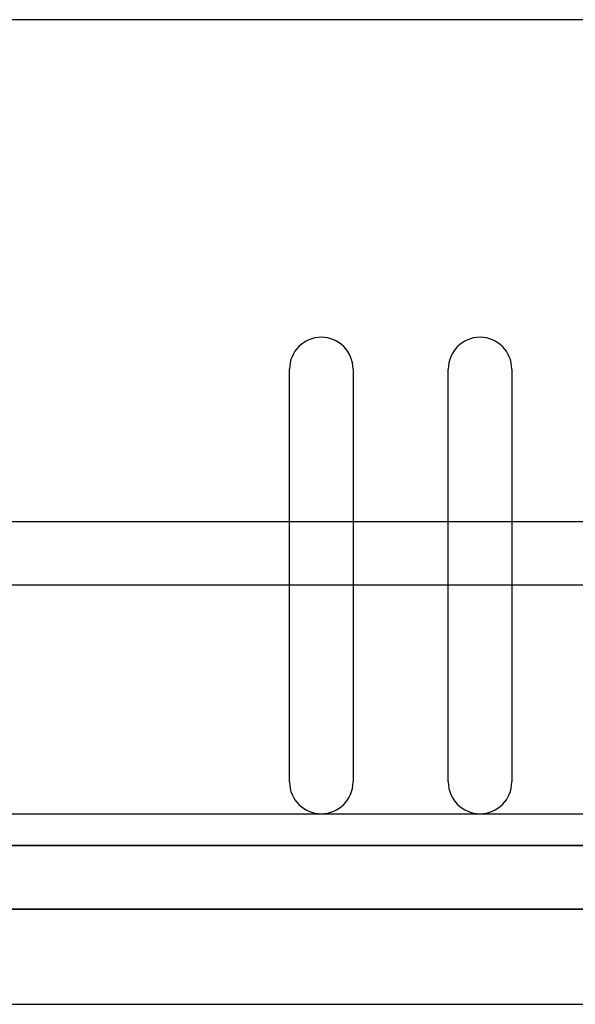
# Model space of a CAD drawing. Header units: millimetres. Extents: x -48 to 49.5, y -16 to 42.2.
# Tile 3 of 38: x -30.5 to -13, y -16 to 15. Entities that reach past the tile are written whole.
import ezdxf

# ---------------------------------------------------------------- set-up
doc = ezdxf.new("R2010")
doc.units = ezdxf.units.MM
doc.layers.add('MAIN-1', color=7, linetype='Continuous')
doc.layers.add('MAIN-2', color=7, linetype='Continuous')

msp = doc.modelspace()

# ---------------------------------------------------------------- linework, layer by layer
at = {"layer": 'MAIN-1'}
for p, q in [((46, 15), (-46, 15)), ((-22, -9), (-22, 4)), ((-20, 4), (-20, -9)), ((-17, -9), (-17, 4)), ((-15, 4), (-15, -9)), ((-22, -0.796), (-20, -0.796)), ((-17, -0.796), (-15, -0.796)), ((-22, -2.796), (-20, -2.796)), ((-17, -2.796), (-15, -2.796)), ((46, -13), (-43, -13)), ((-43, -16), (44, -16))]:
    msp.add_line(p, q, dxfattribs=at)
for centre, start, end in [((-21, 4), 0, 180), ((-16, 4), 0, 180), ((-21, -9), 180, 0), ((-16, -9), 180, 0)]:
    msp.add_arc(centre, 1, start, end, dxfattribs=at)
at = {"layer": 'MAIN-2'}
for p, q in [((-16, 5), (-16, 5)), ((-22, 4), (-22, 4)), ((-22, 4), (-22, 4)), ((-20, 4), (-20, 4)), ((-20, 4), (-20, 4)), ((-17, 4), (-17, 4)), ((-17, 4), (-17, 4)), ((-15, 4), (-15, 4)), ((-15, 4), (-15, 4)), ((-45.417, -0.796), (-22, -0.796)), ((-20, -0.796), (-17, -0.796)), ((-15, -0.796), (-12, -0.796)), ((-45.417, -2.796), (-22, -2.796)), ((-20, -2.796), (-17, -2.796)), ((-15, -2.796), (-12, -2.796)), ((-22, -9), (-22, -9)), ((-22, -9), (-22, -9)), ((-20, -9), (-20, -9)), ((-20, -9), (-20, -9)), ((-17, -9), (-17, -9)), ((-17, -9), (-17, -9)), ((-15, -9), (-15, -9)), ((-15, -9), (-15, -9)), ((-44, -10), (-0.5, -10)), ((-0.5, -11), (-42, -11)), ((-42, -11), (-0.5, -11)), ((-43, -13), (46, -13)), ((-0.5, -13), (-42, -13))]:
    msp.add_line(p, q, dxfattribs=at)

doc.saveas('drawing.dxf')
